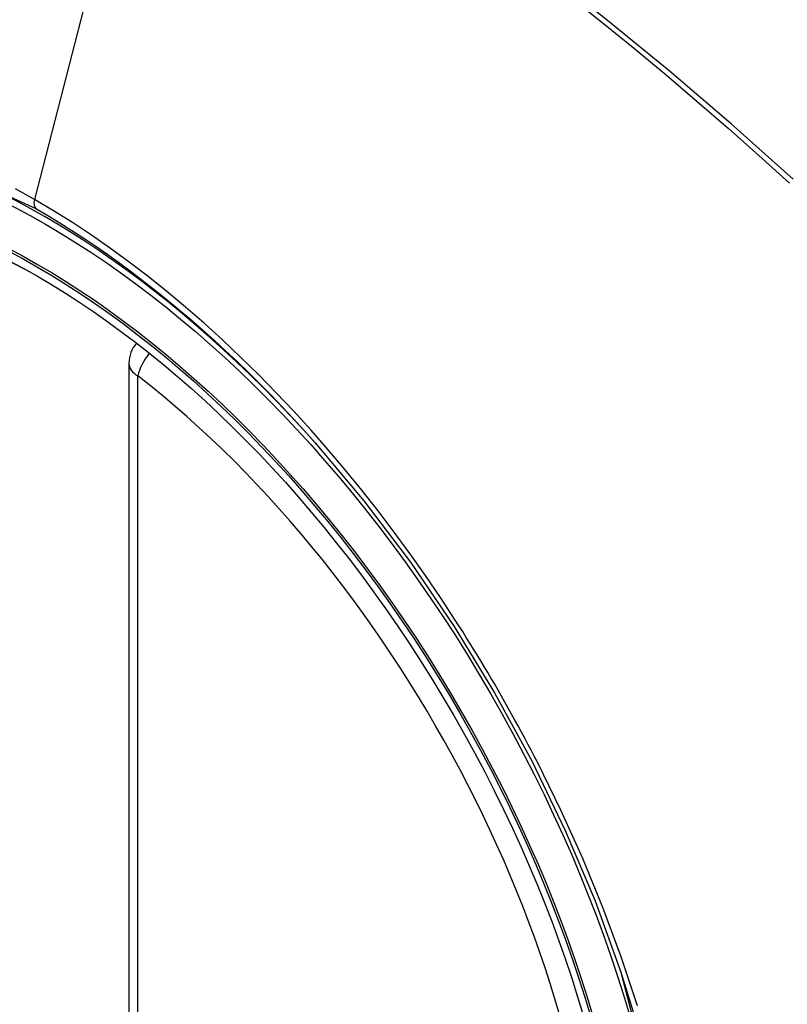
# Model space of a CAD drawing. Header units: inches. Extents: x 429.4 to 505.1, y 166.8 to 235.9.
# Tile 91 of 113: x 466.183 to 466.478, y 207.68 to 208.058. Entities that reach past the tile are written whole.
import ezdxf

# ---------------------------------------------------------------- set-up
doc = ezdxf.new("R2010")
doc.units = ezdxf.units.IN
doc.header["$MEASUREMENT"] = 0
doc.layers.add('Visible Edges(ANSI)', color=7, linetype='Continuous', lineweight=25)
doc.layers.add('Visible Tangent Edges(ANSI)', color=7, linetype='Continuous', lineweight=25)

msp = doc.modelspace()

# ---------------------------------------------------------------- linework, layer by layer
at = {"layer": 'Visible Edges(ANSI)'}
msp.add_line((466.2251781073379, 207.9259694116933), (466.2251781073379, 207.4412961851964), dxfattribs=at)
at = {"layer": 'Visible Edges(ANSI)', "flags": 128}
msp.add_lwpolyline([(466.296696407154, 207.8955128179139), (466.3154081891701, 207.8732362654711), (466.3332568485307, 207.8496219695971), (466.3500412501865, 207.8249310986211), (466.3655897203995, 207.7994413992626), (466.3798508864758, 207.7732654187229), (466.3927436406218, 207.746559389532), (466.4041975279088, 207.7194584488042), (466.4141457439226, 207.6920845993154)], dxfattribs=at)
at = {"layer": 'Visible Edges(ANSI)'}
msp.add_arc((466.23698913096, 207.9259694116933), 0.0118110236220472, 138.7604623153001, 180, dxfattribs=at)
for centre, major_axis, ratio, start_param, end_param in [((466.2982346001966, 207.1982352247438), (-0.6496062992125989, 1.125151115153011), 0.5773502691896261, 5.161526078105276, 5.834048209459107), ((466.1934909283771, 207.7003082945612), (0.1574803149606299, -0.2727639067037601), 0.5773502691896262, 2.363976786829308, 7.060801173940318)]:
    msp.add_ellipse(centre, major_axis=major_axis, ratio=ratio, start_param=start_param, end_param=end_param, dxfattribs=at)
msp.add_ellipse((466.1900110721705, 207.6982991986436), major_axis=(-0.1599409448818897, 0.2770258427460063), ratio=0.5773502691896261, dxfattribs=at)
at = {"layer": 'Visible Tangent Edges(ANSI)'}
for p, q in [((466.2367819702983, 208.1746564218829), (466.1888844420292, 207.988981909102)), ((466.228637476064, 207.4364743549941), (466.228637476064, 207.921147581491))]:
    msp.add_line(p, q, dxfattribs=at)
at = {"layer": 'Visible Tangent Edges(ANSI)', "flags": 128}
for points in [[(466.4802464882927, 207.9968218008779), (466.4564800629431, 208.0179677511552), (466.4325143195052, 208.0384671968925), (466.408377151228, 208.0582944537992), (466.384097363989, 208.077425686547), (466.3597039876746, 208.0958379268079), (466.3352264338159, 208.1135102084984), (466.3106940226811, 208.1304242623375), (466.2861398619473, 208.1465600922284), (466.2615998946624, 208.1618991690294), (466.2370702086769, 208.1764455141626), (466.2125420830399, 208.1902056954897), (466.1880086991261, 208.2031842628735), (466.1634854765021, 208.2153685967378), (466.1390011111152, 208.2267430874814), (466.1145842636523, 208.2372927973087), (466.0902635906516, 208.2470027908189), (466.0660678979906, 208.2558593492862), (466.0420250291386, 208.2638545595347), (466.0181617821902, 208.2709822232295), (465.9945050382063, 208.2772362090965), (465.9710645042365, 208.2826150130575), (465.9478359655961, 208.2871224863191)], [(466.2367819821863, 208.1746564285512), (466.249005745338, 208.1674998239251), (466.2612318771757, 208.160143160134), (466.2734602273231, 208.1525862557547), (466.2856905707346, 208.1448287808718), (466.2979226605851, 208.1368704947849), (466.3101530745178, 208.1287131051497), (466.3223758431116, 208.1203601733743), (466.3345873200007, 208.1118141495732), (466.3467837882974, 208.1030775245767), (466.3589616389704, 208.094152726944), (466.3711171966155, 208.0850421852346), (466.3832467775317, 208.0757485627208), (466.3953468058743, 208.0662748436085), (466.4074136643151, 208.0566241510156), (466.419443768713, 208.0467995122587), (466.4314336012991, 208.0368040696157), (466.4433795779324, 208.0266410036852), (466.4552783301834, 208.0163137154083), (466.4671264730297, 208.0058256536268), (466.4789206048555, 207.9951802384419)], [(465.9806130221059, 207.6610924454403), (465.9564791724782, 207.7301641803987), (465.9430331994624, 207.7977531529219), (465.9408848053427, 207.860824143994), (465.9501379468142, 207.9162498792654), (465.9704248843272, 207.9617061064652), (466.000688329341, 207.9949122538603), (466.0396324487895, 208.0143768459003), (466.085599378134, 208.0193556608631), (466.1362643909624, 208.0095818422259), (466.1893850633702, 207.9855326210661)], [(466.1888844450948, 207.988981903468), (466.1815760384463, 207.9930756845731)], [(466.350506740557, 207.8273659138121), (466.3448404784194, 207.8359887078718), (466.3390340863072, 207.8445055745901), (466.333095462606, 207.8529061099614), (466.3270324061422, 207.8611798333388), (466.3208527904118, 207.8693164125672), (466.3145644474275, 207.8773053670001), (466.3081752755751, 207.8851363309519), (466.3016930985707, 207.8927988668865), (466.2951251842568, 207.9002835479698), (466.2884716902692, 207.9075926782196), (466.2817349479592, 207.9147245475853), (466.2749187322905, 207.9216747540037), (466.2680269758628, 207.9284390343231), (466.2610634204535, 207.9350129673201), (466.254031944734, 207.9413922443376), (466.2469363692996, 207.9475725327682), (466.2397805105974, 207.9535494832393), (466.2325719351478, 207.9593152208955), (466.2253269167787, 207.9648556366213), (466.2180551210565, 207.9701648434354), (466.2107657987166, 207.9752374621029), (466.2034680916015, 207.9800680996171), (466.1961712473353, 207.9846513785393), (466.1888844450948, 207.988981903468)], [(466.1893850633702, 207.9855326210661), (466.1939861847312, 207.982826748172), (466.1985929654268, 207.9800187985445), (466.203203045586, 207.9771101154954), (466.2078140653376, 207.9741020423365), (466.2124237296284, 207.9709959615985), (466.2170295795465, 207.9677931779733), (466.2216293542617, 207.964495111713), (466.2262206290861, 207.9611030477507), (466.2308011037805, 207.957618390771), (466.2353683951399, 207.9540424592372), (466.239919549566, 207.9503772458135), (466.2444490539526, 207.9466278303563), (466.24895521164, 207.9427960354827), (466.2534369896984, 207.9388828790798), (466.2578934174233, 207.9348894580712), (466.262323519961, 207.9308168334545), (466.2667262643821, 207.9266660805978), (466.2711006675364, 207.9224382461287), (466.2754457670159, 207.9181344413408), (466.2797605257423, 207.9137556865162), (466.2840439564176, 207.9093030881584), (466.2882950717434, 207.9047776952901), (466.2925128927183, 207.9001805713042), (466.296696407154, 207.8955128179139)], [(466.3820339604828, 207.7727591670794), (466.3808326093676, 207.7750871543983), (466.3796212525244, 207.7774110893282), (466.3783999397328, 207.7797308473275), (466.3771686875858, 207.782046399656), (466.3759275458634, 207.7843576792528), (466.3746765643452, 207.7866645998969), (466.3734157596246, 207.7889670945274), (466.372145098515, 207.7912650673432), (466.3708646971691, 207.7935585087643), (466.369574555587, 207.7958473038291), (466.3682746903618, 207.7981314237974), (466.3669651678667, 207.8004107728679), (466.3656459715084, 207.8026852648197), (466.3643171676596, 207.8049548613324), (466.3629787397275, 207.8072194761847), (466.3616307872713, 207.8094790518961), (466.3602733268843, 207.8117335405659), (466.3589063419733, 207.813982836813), (466.357529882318, 207.8162268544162), (466.3561440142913, 207.8184655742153), (466.3547487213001, 207.8206989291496), (466.3533440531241, 207.8229267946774), (466.3519300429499, 207.8251491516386), (466.350506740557, 207.8273659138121)], [(466.4204294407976, 207.6791212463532), (466.4142010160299, 207.6980338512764), (466.4072049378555, 207.7169494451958), (466.3994931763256, 207.7357429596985), (466.3910951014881, 207.7543594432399), (466.3820339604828, 207.7727591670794)], [(466.4141372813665, 207.6921056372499), (466.4318679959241, 207.6236114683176)]]:
    msp.add_lwpolyline(points, dxfattribs=at)
at = {"layer": 'Visible Tangent Edges(ANSI)'}
for centre, major_axis, ratio, start_param, end_param in [((466.1924971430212, 207.6997345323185), (-0.1731810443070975, 0.2999583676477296), 0.577350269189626, 5.055269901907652, 10.65269335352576), ((466.1921689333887, 207.9895507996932), (-0.0024606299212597, -0.0042619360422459), 0.5773502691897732, 5.161112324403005, 6.141288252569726), ((466.23698913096, 207.9259694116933), (0.0072436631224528, 0.009328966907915), 0.4708410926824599, 1.514964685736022, 2.42816364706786), ((466.23698913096, 207.9259694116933), (-0.0118110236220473, -1e-16), 0.5773502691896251, 0, 0.78539816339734), ((466.1924469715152, 207.699705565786), (0.1505905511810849, -0.2608304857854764), 0.5773502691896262, 5.668550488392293, 8.468616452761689)]:
    msp.add_ellipse(centre, major_axis=major_axis, ratio=ratio, start_param=start_param, end_param=end_param, dxfattribs=at)
for centre, major_axis, ratio in [((466.1930892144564, 207.7000763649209), (0.171107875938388, -0.296367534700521), 0.5773502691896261), ((466.1901149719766, 207.6983591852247), (-0.1626954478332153, 0.2817967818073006), 0.5773502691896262), ((466.1900110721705, 207.6982991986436), (0.1620986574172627, -0.2807631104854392), 0.5773502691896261)]:
    msp.add_ellipse(centre, major_axis=major_axis, ratio=ratio, dxfattribs=at)

doc.saveas('drawing.dxf')
